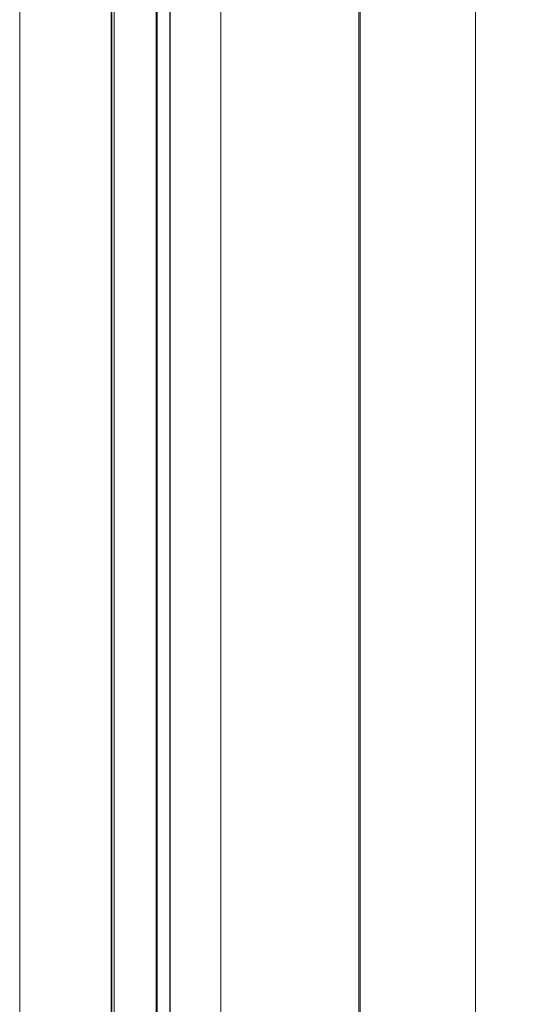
# Model space of a CAD drawing. Header units: millimetres. Extents: x -1290 to 1795, y -4192 to -1311.
# Tile 49 of 256: x 518.09 to 521.34, y -3286.73 to -3280.45. Entities that reach past the tile are written whole.
import ezdxf

# ---------------------------------------------------------------- set-up
doc = ezdxf.new("R2010")
doc.units = ezdxf.units.MM
doc.layers.add('Aparatura', color=7, linetype='Continuous', lineweight=13)

msp = doc.modelspace()

# ---------------------------------------------------------------- linework, layer by layer
at = {"layer": 'Aparatura', "lineweight": 13}
for points in [[(518.6938, -3230.3955), (518.6938, -3306.7527), (518.6938, -3230.3955)], [(518.9683, -3294.3048), (518.9683, -3242.8435), (518.9358, -3242.8435), (518.6759, -3242.8489), (518.6759, -3294.2994), (518.9358, -3294.3048), (518.9683, -3294.3048)], [(518.9683, -3294.3048), (518.9683, -3242.8435), (518.9358, -3242.8435), (518.6759, -3242.8489), (518.6759, -3294.2994), (518.9358, -3294.3048), (518.9683, -3294.3048)], [(518.6759, -3242.8489), (518.6759, -3294.2994), (518.6759, -3242.8489)], [(518.964, -3294.304), (518.964, -3242.8442), (518.9367, -3242.8442), (518.6802, -3242.8497), (518.6802, -3294.2986), (518.9367, -3294.304), (518.964, -3294.304)], [(518.964, -3294.304), (518.964, -3242.8442), (518.9367, -3242.8442), (518.6802, -3242.8497), (518.6802, -3294.2986), (518.9367, -3294.304), (518.964, -3294.304)], [(518.6802, -3242.8496), (518.6802, -3294.2983), (518.6802, -3242.8496)], [(518.9636, -3294.304), (518.9636, -3242.8442), (518.9636, -3294.304)], [(518.9679, -3294.3048), (518.9679, -3242.8435), (518.9679, -3294.3048)], [(519.051, -3294.086), (519.051, -3243.0623), (518.0914, -3243.0623), (518.0914, -3294.086), (519.051, -3294.086)], [(519.051, -3294.086), (519.051, -3243.0623), (518.0914, -3243.0623), (518.0914, -3294.086), (519.051, -3294.086)], [(519.0507, -3294.086), (519.0507, -3243.0623), (519.0507, -3294.086)], [(519.0507, -3243.0623), (519.0507, -3294.086), (521.0021, -3294.086), (521.0021, -3243.0623), (519.0507, -3243.0623)], [(519.0507, -3243.0623), (519.0507, -3294.086), (521.0021, -3294.086), (521.0021, -3243.0623), (519.0507, -3243.0623)], [(604.545, -3294.0914), (604.545, -3243.0569), (521.0018, -3243.0623), (521.0018, -3294.0859), (604.545, -3294.0914)], [(604.545, -3294.0914), (604.545, -3243.0569), (521.0018, -3243.0623), (521.0018, -3294.0859), (604.545, -3294.0914)], [(521.0018, -3243.0623), (521.0018, -3294.086), (521.0018, -3243.0623)], [(519.0507, -3293.8406), (519.0507, -3243.3076), (519.0507, -3293.8406)], [(520.2568, -3288.2024), (520.2568, -3288.197), (520.2568, -3266.3703), (520.2568, -3252.7816), (520.2568, -3247.7753), (520.2568, -3245.5975), (520.2568, -3244.9307), (520.2568, -3244.6672), (520.2568, -3244.5865), (520.2568, -3244.5543), (520.2568, -3244.5489), (520.2568, -3244.5435), (520.2568, -3288.2024)], [(519.376, -3269.5813), (519.376, -3269.5813), (519.376, -3288.3314), (519.376, -3269.5813)]]:
    msp.add_lwpolyline(points, close=True, dxfattribs=at)
for points in [[(518.6938, -3230.3956), (518.6938, -3306.7526), (518.6991, -3306.8171), (518.7153, -3306.8816), (518.7421, -3306.9408), (518.7744, -3306.9999), (518.8173, -3307.0483), (518.8657, -3307.0913), (518.9248, -3307.1236), (518.9839, -3307.1505), (519.0483, -3307.1666), (519.1128, -3307.172), (519.1128, -3307.172), (561.3069, -3307.172), (588.0019, -3307.172)], [(520.2568, -3266.3695), (520.2568, -3288.1955)], [(520.2571, -3288.1931), (520.2571, -3266.3697)], [(520.2654, -3266.3702), (520.2654, -3288.1887)], [(519.376, -3269.5903), (519.376, -3287.607), (519.376, -3288.3275), (519.376, -3296.9622), (519.376, -3302.7957), (519.376, -3304.9409), (519.376, -3305.8765), (519.376, -3306.1614), (519.376, -3306.2797), (519.376, -3306.312), (519.376, -3306.3227), (519.376, -3306.3335), (519.3814, -3306.3711), (519.3975, -3306.4087), (519.419, -3306.4464), (519.4566, -3306.4679), (519.4942, -3306.484), (519.5318, -3306.4894), (519.5372, -3306.4894), (529.4115, -3306.4894), (535.7616, -3306.4894), (538.1147, -3306.4894), (538.6841, -3306.4894), (562.6769, -3306.4894)], [(563.1711, -3306.4894), (539.1354, -3306.4894), (538.1147, -3306.4894), (535.7616, -3306.4894), (529.4115, -3306.4894), (519.5372, -3306.4894), (519.5318, -3306.4894), (519.4942, -3306.484), (519.4566, -3306.4679), (519.419, -3306.4464), (519.3975, -3306.4087), (519.3814, -3306.3711), (519.376, -3306.3335), (519.376, -3306.3227), (519.376, -3306.312), (519.376, -3306.2797), (519.376, -3306.1614), (519.376, -3305.8765), (519.376, -3304.9409), (519.376, -3302.7957), (519.376, -3296.9622), (519.376, -3288.3275), (519.376, -3269.9613)]]:
    msp.add_lwpolyline(points, dxfattribs=at)

doc.saveas('drawing.dxf')
